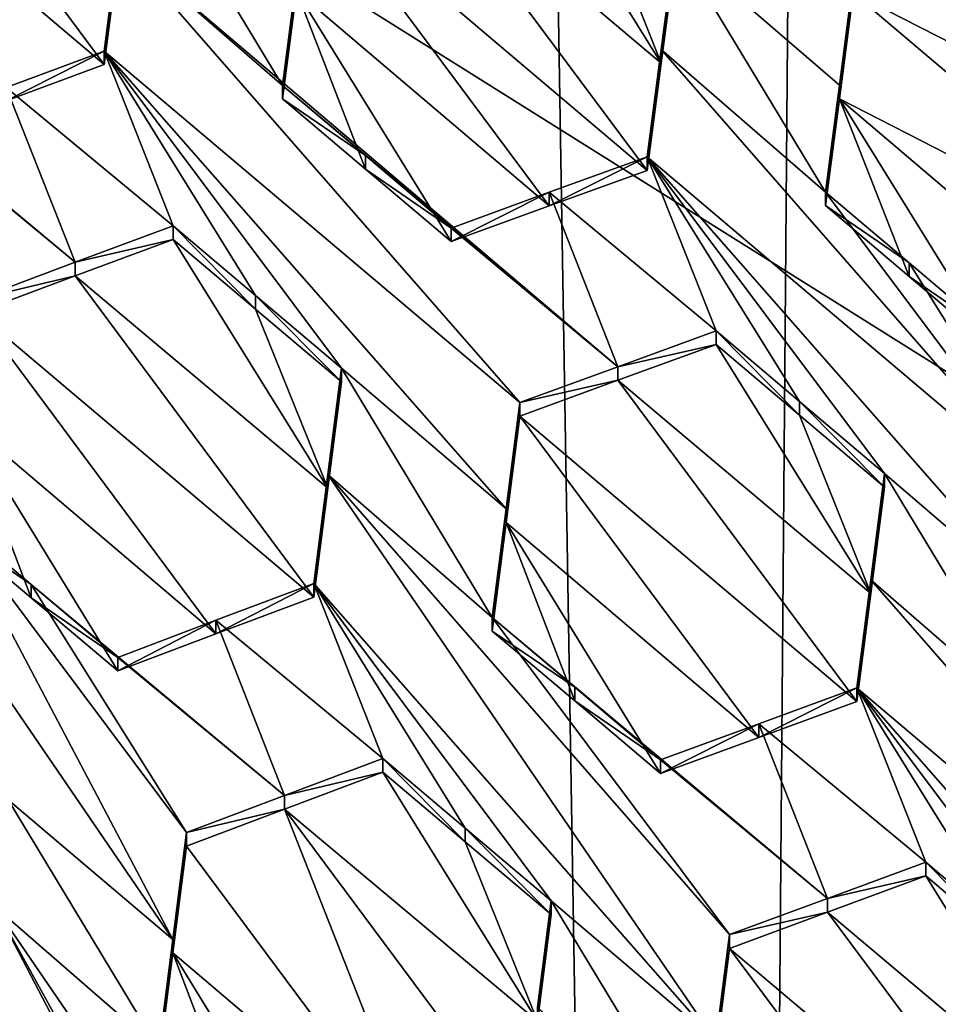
# Model space of a CAD drawing. Header units: metres. Extents: x -28 to 28, y -243 to 28.
# Tile 69 of 147: x 2.46 to 3.58, y -225.39 to -224.19. Entities that reach past the tile are written whole.
import ezdxf

# ---------------------------------------------------------------- set-up
doc = ezdxf.new("R2010")
doc.units = ezdxf.units.M
doc.layers.add('solid_10661043', color=7, linetype='CONTINUOUS')

msp = doc.modelspace()

# ---------------------------------------------------------------- linework, layer by layer
at = {"layer": 'solid_10661043'}
for points in [[(6.468189, -240.147827, 149.682373), (7.077552, -32.296108, 120.462379), (2.982663, -33.177189, 120.627808)], [(0, -240.141998, 149.723801), (2.982663, -33.177189, 120.627808), (-0.000043, -33.363544, 120.662979)], [(0, -240.141998, 149.723801), (6.468189, -240.147827, 149.682373), (2.982663, -33.177189, 120.627808)], [(3.305357, -235.757614, 145.381073), (0.002991, -33.878384, 117.022713), (4.892302, -33.362179, 116.91967)], [(6.610481, -235.649948, 145.324188), (3.305357, -235.757614, 145.381073), (4.892302, -33.362179, 116.91967)], [(3.305357, -235.757614, 145.381073), (0, -235.869141, 145.41066), (0.002991, -33.878384, 117.022713)], [(-5.242968, -219.076813, 116.413437), (8.043475, -227.407623, 118.645668), (-8.043475, -223.244019, 117.530037)], [(-5.242968, -219.076813, 116.413437), (7.775297, -222.446243, 117.316269), (8.043475, -227.407623, 118.645668)], [(-8.043475, -223.244019, 117.530037), (8.043475, -227.407623, 118.645668), (5.242968, -231.574844, 119.762268)], [(-8.043475, -223.244019, 117.530037), (5.242968, -231.574844, 119.762268), (-7.775297, -228.205399, 118.859436)], [(3.511713, -223.881577, 132.808517), (4.140813, -224.269989, 132.673203), (3.632385, -223.839386, 132.772827)], [(2.148009, -223.891449, 133.07225), (2.560247, -224.23999, 132.993607), (2.267926, -223.847076, 133.045898)], [(2.267926, -223.847076, 133.045898), (2.560247, -224.23999, 132.993607), (2.577379, -224.107285, 132.98613)], [(3.716576, -224.051117, 132.76796), (4.140813, -224.269989, 132.673203), (3.511713, -223.881577, 132.808517)], [(2.148009, -223.891449, 133.07225), (2.440229, -224.28447, 133.01973), (2.560247, -224.23999, 132.993607)], [(3.241567, -224.238235, 132.837631), (3.052307, -223.934067, 132.866943), (2.931935, -223.977142, 132.898804)], [(3.154845, -224.02095, 132.846664), (3.052307, -223.934067, 132.866943), (3.241567, -224.238235, 132.837631)], [(2.778365, -224.265564, 133.009125), (2.594159, -223.961029, 133.039474), (2.577378, -224.090775, 133.047729)], [(2.79546, -224.133453, 133.000458), (2.594159, -223.961029, 133.039474), (2.778365, -224.265564, 133.009125)], [(3.224515, -224.369461, 132.848343), (2.931935, -223.977142, 132.898804), (2.812277, -224.020264, 132.929398)], [(3.224515, -224.369461, 132.848343), (3.241567, -224.238235, 132.837631), (2.931935, -223.977142, 132.898804)], [(2.79546, -224.149994, 132.938736), (3.104315, -224.412949, 132.878387), (2.812277, -224.020264, 132.929398)], [(3.104315, -224.412949, 132.878387), (3.224515, -224.369461, 132.848343), (2.812277, -224.020264, 132.929398)], [(3.241567, -224.238235, 132.837631), (3.258427, -224.108719, 132.826172), (3.154845, -224.02095, 132.846664)], [(2.577378, -224.090775, 133.047729), (2.560247, -224.23999, 132.993607), (2.560247, -224.22348, 133.055267)], [(3.068674, -224.653488, 132.957809), (2.577378, -224.090775, 133.047729), (2.560247, -224.22348, 133.055267)], [(2.577379, -224.107285, 132.98613), (2.560247, -224.23999, 132.993607), (2.577378, -224.090775, 133.047729)], [(3.188541, -224.609619, 132.929657), (2.778365, -224.265564, 133.009125), (2.577378, -224.090775, 133.047729)], [(3.188541, -224.609619, 132.929657), (2.577378, -224.090775, 133.047729), (3.068674, -224.653488, 132.957809)], [(3.258427, -224.092133, 132.888123), (3.241567, -224.221619, 132.899643), (3.442633, -224.395966, 132.860352)], [(3.258427, -224.092133, 132.888123), (3.258427, -224.108719, 132.826172), (3.241567, -224.238235, 132.837631)], [(3.258427, -224.092133, 132.888123), (3.241567, -224.238235, 132.837631), (3.241567, -224.221619, 132.899643)], [(3.258427, -224.092133, 132.888123), (3.442633, -224.395966, 132.860352), (3.459665, -224.265167, 132.848663)], [(3.258427, -224.092133, 132.888123), (3.459665, -224.265167, 132.848663), (3.476545, -224.135757, 132.836212)], [(3.905792, -224.371582, 132.679169), (3.595999, -224.110184, 132.74054), (3.476545, -224.152405, 132.774124)], [(2.79546, -224.133453, 133.000458), (2.778365, -224.265564, 133.009125), (2.79546, -224.149994, 132.938736)], [(3.476545, -224.152405, 132.774124), (3.476545, -224.135757, 132.836212), (3.459665, -224.265167, 132.848663)], [(2.79546, -224.149994, 132.938736), (2.778365, -224.265564, 133.009125), (2.778365, -224.28212, 132.947342)], [(2.79546, -224.149994, 132.938736), (2.778365, -224.28212, 132.947342), (2.879698, -224.367889, 132.927673)], [(2.79546, -224.149994, 132.938736), (2.879698, -224.367889, 132.927673), (2.984484, -224.456589, 132.907318)], [(2.79546, -224.149994, 132.938736), (2.984484, -224.456589, 132.907318), (3.104315, -224.412949, 132.878387)], [(3.459665, -224.281815, 132.786514), (3.888783, -224.501755, 132.69252), (3.476545, -224.152405, 132.774124)], [(3.459665, -224.281815, 132.786514), (3.476545, -224.152405, 132.774124), (3.459665, -224.265167, 132.848663)], [(3.905792, -224.371582, 132.679169), (3.476545, -224.152405, 132.774124), (3.888783, -224.501755, 132.69252)], [(2.524431, -224.481918, 133.0681), (2.320216, -224.312775, 133.106171), (2.214297, -224.223373, 133.125748)], [(2.524431, -224.481918, 133.0681), (2.214297, -224.223373, 133.125748), (2.404406, -224.526917, 133.09227)], [(2.440229, -224.28447, 133.01973), (2.44023, -224.267944, 133.08136), (2.560247, -224.22348, 133.055267)], [(2.560247, -224.23999, 132.993607), (2.440229, -224.28447, 133.01973), (2.560247, -224.22348, 133.055267)], [(2.644437, -224.437256, 133.042709), (2.560247, -224.22348, 133.055267), (2.44023, -224.267944, 133.08136)], [(3.068674, -224.653488, 132.957809), (2.560247, -224.22348, 133.055267), (3.051873, -224.783615, 132.965225)], [(2.850557, -224.611496, 133.003571), (3.051873, -224.783615, 132.965225), (2.560247, -224.22348, 133.055267)], [(2.74534, -224.522552, 133.023575), (2.560247, -224.22348, 133.055267), (2.644437, -224.437256, 133.042709)], [(2.74534, -224.522552, 133.023575), (2.850557, -224.611496, 133.003571), (2.560247, -224.22348, 133.055267)], [(3.241567, -224.221619, 132.899643), (3.241567, -224.238235, 132.837631), (3.224515, -224.369461, 132.848343)], [(3.241567, -224.221619, 132.899643), (3.224515, -224.369461, 132.848343), (3.224515, -224.352829, 132.910416)], [(3.241567, -224.221619, 132.899643), (3.224515, -224.352829, 132.910416), (3.732943, -224.783417, 132.810776)], [(3.241567, -224.221619, 132.899643), (3.732943, -224.783417, 132.810776), (3.442633, -224.395966, 132.860352)], [(2.524431, -224.481918, 133.0681), (2.44023, -224.267944, 133.08136), (2.320216, -224.312775, 133.106171)], [(2.644437, -224.437256, 133.042709), (2.44023, -224.267944, 133.08136), (2.524431, -224.481918, 133.0681)], [(2.778365, -224.28212, 132.947342), (2.778365, -224.265564, 133.009125), (2.879723, -224.351334, 132.989548)], [(3.188541, -224.609619, 132.929657), (2.879723, -224.351334, 132.989548), (2.778365, -224.265564, 133.009125)], [(3.459665, -224.281815, 132.786514), (3.459665, -224.265167, 132.848663), (3.442633, -224.395966, 132.860352)], [(2.879698, -224.367889, 132.927673), (2.778365, -224.28212, 132.947342), (2.879723, -224.351334, 132.989548)], [(3.442633, -224.412628, 132.798157), (3.459665, -224.281815, 132.786514), (3.442633, -224.395966, 132.860352)], [(3.544959, -224.499329, 132.777954), (3.459665, -224.281815, 132.786514), (3.442633, -224.412628, 132.798157)], [(3.459665, -224.281815, 132.786514), (3.648752, -224.58728, 132.757446), (3.768411, -224.544525, 132.72551)], [(3.544959, -224.499329, 132.777954), (3.648752, -224.58728, 132.757446), (3.459665, -224.281815, 132.786514)], [(3.459665, -224.281815, 132.786514), (3.768411, -224.544525, 132.72551), (3.888783, -224.501755, 132.69252)], [(2.879698, -224.367889, 132.927673), (2.879723, -224.351334, 132.989548), (2.984484, -224.439987, 132.969299)], [(3.188541, -224.609619, 132.929657), (2.984484, -224.439987, 132.969299), (2.879723, -224.351334, 132.989548)], [(3.224515, -224.352829, 132.910416), (3.224515, -224.369461, 132.848343), (3.104315, -224.412949, 132.878387)], [(3.224515, -224.352829, 132.910416), (3.104315, -224.412949, 132.878387), (3.104315, -224.396332, 132.940414)], [(3.224515, -224.352829, 132.910416), (3.104315, -224.396332, 132.940414), (3.308705, -224.565933, 132.900421)], [(3.224515, -224.352829, 132.910416), (3.716082, -224.913269, 132.820969), (3.732943, -224.783417, 132.810776)], [(3.224515, -224.352829, 132.910416), (3.514825, -224.740448, 132.860184), (3.716082, -224.913269, 132.820969)], [(3.224515, -224.352829, 132.910416), (3.410558, -224.652161, 132.880539), (3.514825, -224.740448, 132.860184)], [(3.224515, -224.352829, 132.910416), (3.308705, -224.565933, 132.900421), (3.410558, -224.652161, 132.880539)], [(2.984484, -224.456589, 132.907318), (2.879698, -224.367889, 132.927673), (2.984484, -224.439987, 132.969299)], [(3.104315, -224.396332, 132.940414), (2.984484, -224.456589, 132.907318), (2.984484, -224.439987, 132.969299)], [(3.104315, -224.396332, 132.940414), (2.984484, -224.439987, 132.969299), (3.188541, -224.609619, 132.929657)], [(3.104315, -224.396332, 132.940414), (3.104315, -224.412949, 132.878387), (2.984484, -224.456589, 132.907318)], [(3.104315, -224.396332, 132.940414), (3.188541, -224.609619, 132.929657), (3.308705, -224.565933, 132.900421)], [(3.544969, -224.482651, 132.84024), (3.442633, -224.395966, 132.860352), (3.732943, -224.783417, 132.810776)], [(3.544969, -224.482651, 132.84024), (3.442633, -224.412628, 132.798157), (3.442633, -224.395966, 132.860352)], [(3.544959, -224.499329, 132.777954), (3.442633, -224.412628, 132.798157), (3.544969, -224.482651, 132.84024)], [(2.644437, -224.437256, 133.042709), (2.524431, -224.481918, 133.0681), (2.644437, -224.453827, 132.980896)], [(2.644437, -224.437256, 133.042709), (2.644437, -224.453827, 132.980896), (2.74537, -224.539154, 132.961655)], [(2.74534, -224.522552, 133.023575), (2.644437, -224.437256, 133.042709), (2.74537, -224.539154, 132.961655)], [(2.524431, -224.498474, 133.006317), (2.833786, -224.758286, 132.947922), (2.644437, -224.453827, 132.980896)], [(2.524431, -224.481918, 133.0681), (2.524431, -224.498474, 133.006317), (2.644437, -224.453827, 132.980896)], [(2.74537, -224.539154, 132.961655), (2.644437, -224.453827, 132.980896), (2.833786, -224.758286, 132.947922)], [(2.524431, -224.481918, 133.0681), (2.404406, -224.526917, 133.09227), (2.524431, -224.498474, 133.006317)], [(3.544959, -224.499329, 132.777954), (3.544969, -224.482651, 132.84024), (3.648752, -224.570557, 132.819839)], [(3.732943, -224.783417, 132.810776), (3.648752, -224.570557, 132.819839), (3.544969, -224.482651, 132.84024)], [(2.524431, -224.498474, 133.006317), (2.404406, -224.543457, 133.030518), (2.816645, -224.891525, 132.95372)], [(2.404406, -224.526917, 133.09227), (2.404406, -224.543457, 133.030518), (2.524431, -224.498474, 133.006317)], [(2.524431, -224.498474, 133.006317), (2.816645, -224.891525, 132.95372), (2.833786, -224.758286, 132.947922)], [(3.544959, -224.499329, 132.777954), (3.648752, -224.570557, 132.819839), (3.648752, -224.58728, 132.757446)], [(2.74534, -224.522552, 133.023575), (2.74537, -224.539154, 132.961655), (2.850557, -224.628098, 132.941559)], [(2.74534, -224.522552, 133.023575), (2.850557, -224.628098, 132.941559), (2.850557, -224.611496, 133.003571)], [(2.833786, -224.758286, 132.947922), (2.850557, -224.628098, 132.941559), (2.74537, -224.539154, 132.961655)], [(2.404406, -224.543457, 133.030518), (2.387697, -224.673752, 133.034668), (2.696672, -224.936478, 132.977921)], [(2.404406, -224.543457, 133.030518), (2.696672, -224.936478, 132.977921), (2.816645, -224.891525, 132.95372)], [(3.188541, -224.609619, 132.929657), (3.308705, -224.582596, 132.838211), (3.308705, -224.565933, 132.900421)], [(3.308705, -224.565933, 132.900421), (3.308705, -224.582596, 132.838211), (3.410575, -224.668869, 132.818237)], [(3.308705, -224.565933, 132.900421), (3.410575, -224.668869, 132.818237), (3.410558, -224.652161, 132.880539)], [(3.188541, -224.626282, 132.867477), (3.497984, -224.887115, 132.807053), (3.308705, -224.582596, 132.838211)], [(3.188541, -224.609619, 132.929657), (3.188541, -224.626282, 132.867477), (3.308705, -224.582596, 132.838211)], [(3.410575, -224.668869, 132.818237), (3.308705, -224.582596, 132.838211), (3.497984, -224.887115, 132.807053)], [(2.850557, -224.611496, 133.003571), (2.833785, -224.741653, 133.009979), (3.034763, -224.916321, 132.972092)], [(2.850557, -224.611496, 133.003571), (2.833786, -224.758286, 132.947922), (2.833785, -224.741653, 133.009979)], [(2.850557, -224.611496, 133.003571), (2.850557, -224.628098, 132.941559), (2.833786, -224.758286, 132.947922)], [(2.850557, -224.611496, 133.003571), (3.034763, -224.916321, 132.972092), (3.051873, -224.783615, 132.965225)], [(3.188541, -224.609619, 132.929657), (3.068674, -224.653488, 132.957809), (3.188541, -224.626282, 132.867477)], [(2.169625, -224.616531, 133.13591), (2.442686, -225.139374, 133.087234), (2.644082, -225.31012, 133.051712)], [(2.169625, -224.616531, 133.13591), (2.644082, -225.31012, 133.051712), (2.370495, -224.791458, 133.100189)], [(3.188541, -224.626282, 132.867477), (3.068674, -224.670135, 132.895676), (3.480913, -225.019028, 132.81575)], [(3.068674, -224.653488, 132.957809), (3.068674, -224.670135, 132.895676), (3.188541, -224.626282, 132.867477)], [(3.188541, -224.626282, 132.867477), (3.480913, -225.019028, 132.81575), (3.497984, -224.887115, 132.807053)], [(3.068674, -224.653488, 132.957809), (3.051873, -224.783615, 132.965225), (3.068674, -224.670135, 132.895676)], [(3.410558, -224.652161, 132.880539), (3.410575, -224.668869, 132.818237), (3.514825, -224.757172, 132.797775)], [(3.410558, -224.652161, 132.880539), (3.514825, -224.757172, 132.797775), (3.514825, -224.740448, 132.860184)], [(2.387697, -224.673752, 133.034668), (2.370495, -224.808044, 133.038284), (2.47072, -224.892517, 133.020218)], [(2.387697, -224.673752, 133.034668), (2.576614, -224.981781, 133.001007), (2.696672, -224.936478, 132.977921)], [(2.387697, -224.673752, 133.034668), (2.47072, -224.892517, 133.020218), (2.576614, -224.981781, 133.001007)], [(3.068674, -224.670135, 132.895676), (3.051873, -224.800278, 132.903046), (3.360832, -225.063049, 132.843628)], [(3.051873, -224.783615, 132.965225), (3.051873, -224.800278, 132.903046), (3.068674, -224.670135, 132.895676)], [(3.068674, -224.670135, 132.895676), (3.360832, -225.063049, 132.843628), (3.480913, -225.019028, 132.81575)], [(3.497984, -224.887115, 132.807053), (3.514825, -224.757172, 132.797775), (3.410575, -224.668869, 132.818237)], [(2.833785, -224.741653, 133.009979), (2.816645, -224.874863, 133.015854), (3.308275, -225.434845, 132.92627)], [(2.833785, -224.741653, 133.009979), (2.833786, -224.758286, 132.947922), (2.816645, -224.891525, 132.95372)], [(2.833785, -224.741653, 133.009979), (2.816645, -224.891525, 132.95372), (2.816645, -224.874863, 133.015854)], [(2.833785, -224.741653, 133.009979), (3.308275, -225.434845, 132.92627), (3.325072, -225.304367, 132.920273)], [(2.833785, -224.741653, 133.009979), (3.325072, -225.304367, 132.920273), (3.034763, -224.916321, 132.972092)], [(3.514825, -224.740448, 132.860184), (3.514825, -224.757172, 132.797775), (3.497984, -224.887115, 132.807053)], [(3.514825, -224.740448, 132.860184), (3.497984, -224.887115, 132.807053), (3.497984, -224.870377, 132.869522)], [(3.514825, -224.740448, 132.860184), (3.497984, -224.870377, 132.869522), (3.699031, -225.044785, 132.830582)], [(3.514825, -224.740448, 132.860184), (3.699031, -225.044785, 132.830582), (3.716082, -224.913269, 132.820969)], [(2.370495, -224.791458, 133.100189), (2.644082, -225.31012, 133.051712), (2.660804, -225.179474, 133.048508)], [(2.470754, -224.875931, 133.082199), (2.370495, -224.791458, 133.100189), (2.660804, -225.179474, 133.048508)], [(2.470754, -224.875931, 133.082199), (2.370495, -224.808044, 133.038284), (2.370495, -224.791458, 133.100189)], [(3.051873, -224.783615, 132.965225), (3.034763, -224.916321, 132.972092), (3.051873, -224.800278, 132.903046)], [(3.051873, -224.800278, 132.903046), (3.034763, -224.932999, 132.909836), (3.135869, -225.018494, 132.890564)], [(3.034763, -224.916321, 132.972092), (3.034763, -224.932999, 132.909836), (3.051873, -224.800278, 132.903046)], [(3.051873, -224.800278, 132.903046), (3.240882, -225.107285, 132.870514), (3.360832, -225.063049, 132.843628)], [(3.051873, -224.800278, 132.903046), (3.135869, -225.018494, 132.890564), (3.240882, -225.107285, 132.870514)], [(2.470754, -224.875931, 133.082199), (2.47072, -224.892517, 133.020218), (2.370495, -224.808044, 133.038284)], [(2.576614, -224.965149, 133.06308), (2.47072, -224.892517, 133.020218), (2.470754, -224.875931, 133.082199)], [(2.470754, -224.875931, 133.082199), (2.660804, -225.179474, 133.048508), (2.780864, -225.134048, 133.025909)], [(2.576614, -224.965149, 133.06308), (2.470754, -224.875931, 133.082199), (2.780864, -225.134048, 133.025909)], [(2.816645, -224.874863, 133.015854), (2.696672, -224.919846, 133.040024), (2.900835, -225.088928, 133.002258)], [(2.816645, -224.874863, 133.015854), (2.816645, -224.891525, 132.95372), (2.696672, -224.936478, 132.977921)], [(2.816645, -224.874863, 133.015854), (2.696672, -224.936478, 132.977921), (2.696672, -224.919846, 133.040024)], [(2.816645, -224.874863, 133.015854), (3.106955, -225.262955, 132.963913), (3.308275, -225.434845, 132.92627)], [(2.816645, -224.874863, 133.015854), (2.900835, -225.088928, 133.002258), (3.001651, -225.174042, 132.983536)], [(2.816645, -224.874863, 133.015854), (3.001651, -225.174042, 132.983536), (3.106955, -225.262955, 132.963913)], [(3.497984, -224.870377, 132.869522), (3.497984, -224.887115, 132.807053), (3.480913, -225.019028, 132.81575)], [(3.497984, -224.870377, 132.869522), (3.480913, -225.019028, 132.81575), (3.480913, -225.002274, 132.878281)], [(3.497984, -224.870377, 132.869522), (3.480913, -225.002274, 132.878281), (3.98934, -225.432556, 132.779755)], [(3.497984, -224.870377, 132.869522), (3.98934, -225.432556, 132.779755), (3.699031, -225.044785, 132.830582)], [(2.576614, -224.965149, 133.06308), (2.576614, -224.981781, 133.001007), (2.47072, -224.892517, 133.020218)], [(2.696672, -224.919846, 133.040024), (2.696672, -224.936478, 132.977921), (2.576614, -224.981781, 133.001007)], [(2.696672, -224.919846, 133.040024), (2.576614, -224.981781, 133.001007), (2.576614, -224.965149, 133.06308)], [(2.696672, -224.919846, 133.040024), (2.576614, -224.965149, 133.06308), (2.780864, -225.134048, 133.025909)], [(2.696672, -224.919846, 133.040024), (2.780864, -225.134048, 133.025909), (2.900835, -225.088928, 133.002258)], [(3.445038, -225.259979, 132.893982), (3.034763, -224.916321, 132.972092), (3.325072, -225.304367, 132.920273)], [(3.034763, -224.916321, 132.972092), (3.135892, -225.001801, 132.952927), (3.034763, -224.932999, 132.909836)], [(3.445038, -225.259979, 132.893982), (3.135892, -225.001801, 132.952927), (3.034763, -224.916321, 132.972092)], [(3.211352, -226.058945, 137.361542), (4.379401, -224.919739, 137.194443), (4.138341, -226.747696, 136.948517)], [(11.353618, -225.185455, 137.539215), (4.379401, -224.919739, 137.194443), (3.211352, -226.058945, 137.361542)], [(3.135892, -225.001801, 132.952927), (3.135869, -225.018494, 132.890564), (3.034763, -224.932999, 132.909836)], [(3.135892, -225.001801, 132.952927), (3.240882, -225.090546, 132.932968), (3.135869, -225.018494, 132.890564)], [(3.445038, -225.259979, 132.893982), (3.240882, -225.090546, 132.932968), (3.135892, -225.001801, 132.952927)], [(3.480913, -225.002274, 132.878281), (3.480913, -225.019028, 132.81575), (3.360832, -225.063049, 132.843628)], [(3.480913, -225.002274, 132.878281), (3.360832, -225.063049, 132.843628), (3.360832, -225.04631, 132.906113)], [(3.480913, -225.002274, 132.878281), (3.360832, -225.04631, 132.906113), (3.565103, -225.21579, 132.866745)], [(3.480913, -225.002274, 132.878281), (3.565103, -225.21579, 132.866745), (3.666657, -225.301697, 132.847198)], [(3.480913, -225.002274, 132.878281), (3.666657, -225.301697, 132.847198), (3.771223, -225.390167, 132.827042)], [(3.480913, -225.002274, 132.878281), (3.771223, -225.390167, 132.827042), (3.972492, -225.562775, 132.788269)], [(3.480913, -225.002274, 132.878281), (3.972492, -225.562775, 132.788269), (3.98934, -225.432556, 132.779755)], [(3.240882, -225.090546, 132.932968), (3.240882, -225.107285, 132.870514), (3.135869, -225.018494, 132.890564)], [(3.360832, -225.04631, 132.906113), (3.360832, -225.063049, 132.843628), (3.240882, -225.107285, 132.870514)], [(3.360832, -225.04631, 132.906113), (3.240882, -225.107285, 132.870514), (3.240882, -225.090546, 132.932968)], [(3.360832, -225.04631, 132.906113), (3.240882, -225.090546, 132.932968), (3.445038, -225.259979, 132.893982)], [(3.360832, -225.04631, 132.906113), (3.445038, -225.259979, 132.893982), (3.565103, -225.21579, 132.866745)], [(2.780864, -225.134048, 133.025909), (2.900835, -225.105621, 132.939972), (2.900835, -225.088928, 133.002258)], [(3.001677, -225.190781, 132.921143), (3.001651, -225.174042, 132.983536), (2.900835, -225.088928, 133.002258)], [(2.900835, -225.105621, 132.939972), (3.001677, -225.190781, 132.921143), (2.900835, -225.088928, 133.002258)], [(2.780863, -225.150726, 132.963638), (3.090183, -225.410233, 132.906479), (2.900835, -225.105621, 132.939972)], [(2.780864, -225.134048, 133.025909), (2.780863, -225.150726, 132.963638), (2.900835, -225.105621, 132.939972)], [(3.001677, -225.190781, 132.921143), (2.900835, -225.105621, 132.939972), (3.090183, -225.410233, 132.906479)], [(2.626893, -225.444534, 133.054504), (2.442686, -225.139374, 133.087234), (2.425999, -225.269989, 133.089478)], [(2.644082, -225.31012, 133.051712), (2.442686, -225.139374, 133.087234), (2.626893, -225.444534, 133.054504)], [(2.780864, -225.134048, 133.025909), (2.660804, -225.179474, 133.048508), (2.780863, -225.150726, 132.963638)], [(1.761843, -225.15123, 133.191544), (2.731818, -227.288116, 133.011154), (2.47542, -226.633957, 133.060928)], [(1.761843, -225.15123, 133.191544), (2.291214, -226.32901, 133.092819), (2.731818, -227.288116, 133.011154)], [(1.761843, -225.15123, 133.191544), (2.47542, -226.633957, 133.060928), (2.219023, -225.979797, 133.110626)], [(2.780863, -225.150726, 132.963638), (2.660804, -225.196152, 132.986252), (2.953082, -225.589127, 132.933823)], [(2.660804, -225.179474, 133.048508), (2.660804, -225.196152, 132.986252), (2.780863, -225.150726, 132.963638)], [(2.780863, -225.150726, 132.963638), (3.073043, -225.543777, 132.911087), (3.090183, -225.410233, 132.906479)], [(2.780863, -225.150726, 132.963638), (2.953082, -225.589127, 132.933823), (3.073043, -225.543777, 132.911087)], [(2.660804, -225.179474, 133.048508), (2.644082, -225.31012, 133.051712), (2.660804, -225.196152, 132.986252)], [(3.106955, -225.279694, 132.901428), (3.106955, -225.262955, 132.963913), (3.001651, -225.174042, 132.983536)], [(3.001677, -225.190781, 132.921143), (3.106955, -225.279694, 132.901428), (3.001651, -225.174042, 132.983536)], [(11.353618, -225.185455, 137.539215), (3.211352, -226.058945, 137.361542), (2.997616, -226.755341, 137.25293)], [(7.121154, -226.814041, 137.386063), (11.353618, -225.185455, 137.539215), (2.997616, -226.755341, 137.25293)], [(3.090183, -225.410233, 132.906479), (3.106955, -225.279694, 132.901428), (3.001677, -225.190781, 132.921143)], [(2.660804, -225.196152, 132.986252), (2.644082, -225.326813, 132.989395), (2.953082, -225.589127, 132.933823)], [(2.644082, -225.31012, 133.051712), (2.644082, -225.326813, 132.989395), (2.660804, -225.196152, 132.986252)], [(3.565103, -225.232574, 132.804077), (3.565103, -225.21579, 132.866745), (3.445038, -225.259979, 132.893982)], [(3.666674, -225.318527, 132.784424), (3.565103, -225.21579, 132.866745), (3.565103, -225.232574, 132.804077)], [(3.666674, -225.318527, 132.784424), (3.666657, -225.301697, 132.847198), (3.565103, -225.21579, 132.866745)], [(3.445038, -225.276764, 132.831345), (3.565103, -225.232574, 132.804077), (3.445038, -225.259979, 132.893982)], [(3.754391, -225.537308, 132.771835), (3.565103, -225.232574, 132.804077), (3.445038, -225.276764, 132.831345)], [(3.666674, -225.318527, 132.784424), (3.565103, -225.232574, 132.804077), (3.754391, -225.537308, 132.771835)], [(3.090183, -225.393463, 132.969025), (3.291161, -225.567947, 132.931824), (3.106955, -225.262955, 132.963913)], [(3.090183, -225.410233, 132.906479), (3.106955, -225.262955, 132.963913), (3.106955, -225.279694, 132.901428)], [(3.090183, -225.393463, 132.969025), (3.106955, -225.262955, 132.963913), (3.090183, -225.410233, 132.906479)], [(3.106955, -225.262955, 132.963913), (3.291161, -225.567947, 132.931824), (3.308275, -225.434845, 132.92627)], [(3.445038, -225.276764, 132.831345), (3.445038, -225.259979, 132.893982), (3.325072, -225.304367, 132.920273)], [(2.699084, -225.79274, 133.040482), (2.425999, -225.269989, 133.089478), (2.408775, -225.404953, 133.091309)], [(2.883291, -226.0979, 133.007736), (2.425999, -225.269989, 133.089478), (2.699084, -225.79274, 133.040482)], [(2.900466, -225.963409, 133.005615), (2.626893, -225.444534, 133.054504), (2.425999, -225.269989, 133.089478)], [(2.883291, -226.0979, 133.007736), (2.900466, -225.963409, 133.005615), (2.425999, -225.269989, 133.089478)], [(3.445038, -225.276764, 132.831345), (3.325072, -225.304367, 132.920273), (3.325072, -225.321152, 132.857666)], [(3.737311, -225.669708, 132.779022), (3.445038, -225.276764, 132.831345), (3.325072, -225.321152, 132.857666)], [(3.754391, -225.537308, 132.771835), (3.445038, -225.276764, 132.831345), (3.737311, -225.669708, 132.779022)], [(2.644082, -225.31012, 133.051712), (2.626893, -225.444534, 133.054504), (2.644082, -225.326813, 132.989395)], [(3.325072, -225.321152, 132.857666), (3.325072, -225.304367, 132.920273), (3.308275, -225.434845, 132.92627)], [(3.308275, -225.451645, 132.863602), (3.325072, -225.321152, 132.857666), (3.308275, -225.434845, 132.92627)], [(3.617287, -225.714157, 132.805176), (3.325072, -225.321152, 132.857666), (3.308275, -225.451645, 132.863602)], [(3.617287, -225.714157, 132.805176), (3.737311, -225.669708, 132.779022), (3.325072, -225.321152, 132.857666)], [(2.644082, -225.326813, 132.989395), (2.626893, -225.461258, 132.992111), (2.72729, -225.545761, 132.97438)], [(2.626893, -225.444534, 133.054504), (2.626893, -225.461258, 132.992111), (2.644082, -225.326813, 132.989395)], [(2.644082, -225.326813, 132.989395), (2.833012, -225.634781, 132.955597), (2.953082, -225.589127, 132.933823)], [(2.644082, -225.326813, 132.989395), (2.72729, -225.545761, 132.97438), (2.833012, -225.634781, 132.955597)]]:
    msp.add_3dface(points, dxfattribs=at)

doc.saveas('drawing.dxf')
